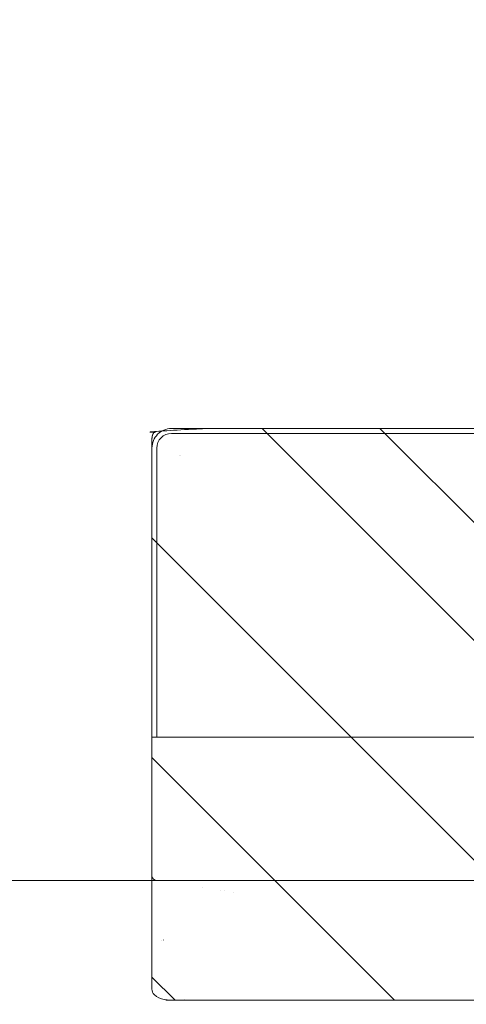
# Model space of a CAD drawing. Header units: inches. Extents: x -462 to -288, y -230 to 11.
# Tile 29 of 58: x -359.29 to -357.48, y -20.66 to -16.67. Entities that reach past the tile are written whole.
import ezdxf

# ---------------------------------------------------------------- set-up
doc = ezdxf.new("R2010")
doc.units = ezdxf.units.IN
doc.header["$LTSCALE"] = 32
doc.header["$MEASUREMENT"] = 0
doc.linetypes.add('Dash Style-1', pattern=[0.083328, 0.041656, -0.041672])
for name, color, linetype, lineweight in [('DashLine', 7, 'Dash Style-1', 13), ('DashLineFill', 7, 'Dash Style-1', 13), ('Drawing', 7, 'Continuous', 18), ('None', 7, 'Continuous', 18), ('SolidLine', 7, 'Continuous', 15)]:
    doc.layers.add(name, color=color, linetype=linetype, lineweight=lineweight)

# ---------------------------------------------------------------- blocks, each defined once
blk = doc.blocks.new('Group-38')
at = {"layer": 'DashLine', "flags": 128}
blk.add_lwpolyline([(0, -2.5591), (57.7559, -2.5591), (57.7559, -30), (0, -30)], close=True, dxfattribs=at)
at = {"layer": 'SolidLine', "flags": 128}
blk.add_lwpolyline([(0, -2.5591), (57.7559, -2.5591), (57.7559, -30), (0, -30)], close=True, dxfattribs=at)
blk = doc.blocks.new('TiMotion_Handset (2D)')
at = {"layer": 'DashLineFill', "linetype": 'Continuous', "lineweight": 13}
h = blk.add_hatch(dxfattribs=at)
h.set_pattern_fill('Steel', color=253, style=0, pattern_type=2)
h.set_pattern_definition([(45, (0, 0), (-1.613, 1.9357), []), (45, (-1.0608, 1.0608), (-0.47235, 0.41676), [])])
h.paths.add_polyline_path([(-0.5651, 2.4409), (-0.5637, 2.4432), (-0.5622, 2.4453), (-0.5606, 2.4473), (-0.5588, 2.4491), (-0.557, 2.4509), (-0.555, 2.4525), (-0.5529, 2.454), (-0.5507, 2.4554), (-0.5484, 2.4566), (-0.546, 2.4577), (-0.5436, 2.4586), (-0.5412, 2.4593), (-0.5387, 2.4599), (-0.5362, 2.4603), (-0.5336, 2.4605), (-0.531, 2.4606), (0.4426, 2.4606), (0.4452, 2.4605), (0.4478, 2.4603), (0.4503, 2.4599), (0.4528, 2.4593), (0.4552, 2.4586), (0.4576, 2.4577), (0.46, 2.4566), (0.4623, 2.4554), (0.4645, 2.454), (0.4666, 2.4525), (0.4686, 2.4509), (0.4704, 2.4491), (0.4722, 2.4473), (0.4738, 2.4453), (0.4753, 2.4432), (0.4767, 2.4409), (0.4779, 2.4386), (0.479, 2.4363), (0.4799, 2.4339), (0.4806, 2.4315), (0.4812, 2.429), (0.4816, 2.4264), (0.4819, 2.4239), (0.482, 2.4213), (0.482, 1.7656), (0.4825, 1.764), (0.483, 1.7623), (0.4834, 1.7606), (0.4838, 1.7589), (0.484, 1.7572), (0.4842, 1.7555), (0.4843, 1.7537), (0.4844, 1.752), (0.4844, -1.752), (0.4843, -1.7546), (0.484, -1.7572), (0.4836, -1.7597), (0.483, -1.7622), (0.4823, -1.7646), (0.4814, -1.767), (0.4803, -1.7693), (0.4791, -1.7717), (0.4777, -1.7739), (0.4762, -1.776), (0.4746, -1.778), (0.4728, -1.7798), (0.471, -1.7816), (0.469, -1.7832), (0.4669, -1.7847), (0.4647, -1.7861), (0.4624, -1.7873), (0.46, -1.7884), (0.4576, -1.7893), (0.4552, -1.79), (0.4527, -1.7906), (0.4502, -1.791), (0.4476, -1.7913), (0.445, -1.7913), (-1.7905, -1.7913), (-1.7931, -1.7913), (-1.7957, -1.791), (-1.7982, -1.7906), (-1.8007, -1.79), (-1.8032, -1.7893), (-1.8055, -1.7884), (-1.8079, -1.7873), (-1.8102, -1.7861), (-1.8124, -1.7847), (-1.8145, -1.7832), (-1.8165, -1.7816), (-1.8184, -1.7798), (-1.8201, -1.778), (-1.8217, -1.776), (-1.8232, -1.7739), (-1.8246, -1.7717), (-1.8258, -1.7693), (-1.8269, -1.767), (-1.8278, -1.7646), (-1.8286, -1.7622), (-1.8291, -1.7597), (-1.8296, -1.7572), (-1.8298, -1.7546), (-1.8299, -1.752), (-1.8299, 1.752), (-1.8298, 1.7546), (-1.8296, 1.7572), (-1.8291, 1.7597), (-1.8286, 1.7622), (-1.8278, 1.7646), (-1.8269, 1.767), (-1.8258, 1.7693), (-1.8246, 1.7717), (-1.8232, 1.7739), (-1.8217, 1.776), (-1.8201, 1.778), (-1.8184, 1.7798), (-1.8165, 1.7816), (-1.8145, 1.7832), (-1.8124, 1.7847), (-1.8102, 1.7861), (-1.8079, 1.7873), (-1.8055, 1.7884), (-1.8032, 1.7893), (-1.8007, 1.79), (-1.7982, 1.7906), (-1.7957, 1.791), (-1.7931, 1.7913), (-1.7905, 1.7913), (-0.5703, 1.7913), (-0.5703, 2.4213), (-0.5703, 2.4239), (-0.57, 2.4264), (-0.5696, 2.429), (-0.569, 2.4315), (-0.5683, 2.4339), (-0.5674, 2.4363), (-0.5663, 2.4386)])
at = {"layer": 'DashLineFill'}
blk.add_open_spline([(-0.5651, 2.4409), (-0.5598, 2.4501), (-0.5415, 2.4606), (-0.0442, 2.4606), (0.4531, 2.4606), (0.4714, 2.4501), (0.482, 2.4318), (0.482, 2.0934), (0.482, 1.7656), (0.4844, 1.7591), (0.4844, 0), (0.4844, -1.7625), (0.4738, -1.7808), (0.4555, -1.7913), (-0.6728, -1.7913), (-1.8011, -1.7913), (-1.8193, -1.7808), (-1.8299, -1.7625), (-1.8299, 0), (-1.8299, 1.7625), (-1.8193, 1.7808), (-1.8011, 1.7913), (-1.1804, 1.7913), (-0.5703, 1.7913), (-0.5703, 2.1063), (-0.5703, 2.4318), (-0.5651, 2.4409)], degree=2, knots=[0, 0, 0, 0.001659, 0.003318, 0.079878, 0.081538, 0.083197, 0.084856, 0.136418, 0.136418, 0.137506, 0.404845, 0.406455, 0.408065, 0.409674, 0.580236, 0.581846, 0.583456, 0.585066, 0.852405, 0.854014, 0.855624, 0.857234, 0.950329, 0.950329, 0.99839, 1, 1, 1], dxfattribs=at)
at = {"layer": 'Drawing', "color": 7, "linetype": 'Continuous'}
for p, q in [((0, -1.7717), (0, 1.7717)), ((0.4844, -1.7189), (0.4844, 1.6339)), ((0.2409, -1.7441), (0.2408, -1.7441)), ((0.2417, -1.7441), (0.2416, -1.7441)), ((-0.0178, -1.7913), (-0.5808, -1.7913)), ((0.4397, -1.7913), (-0.0177, -1.7913))]:
    blk.add_line(p, q, dxfattribs=at)
at = {"layer": 'Drawing'}
for p, q in [((0.0475, -1.4606), (0.0475, -1.4606)), ((0.0421, -1.4961), (0.0421, -1.4961)), ((0.0391, -1.5157), (0.0391, -1.5157)), ((0.0285, -1.5851), (0.0285, -1.5852)), ((0.4801, -1.6607), (0.4801, -1.6611)), ((0.241, -1.752), (0.2409, -1.752)), ((0.2416, -1.752), (0.2415, -1.752))]:
    blk.add_line(p, q, dxfattribs=at)
at = {"layer": 'SolidLine', "color": 253, "linetype": 'Continuous'}
for p, q in [((-0.5808, 1.7913), (-0.5808, -1.7905)), ((-0.5808, -1.7906), (-0.5808, -1.7913))]:
    blk.add_line(p, q, dxfattribs=at)
at = {"layer": 'SolidLine', "color": 253}
for p, q in [((-1.8299, 1.7126), (-1.8299, -1.7126)), ((-1.8102, 1.7126), (-1.8102, -1.7126)), ((-1.7207, -1.6772), (-1.7208, -1.6772)), ((-1.7203, -1.6819), (-1.7203, -1.6819)), ((-0.5808, -1.7717), (-1.7511, -1.7717)), ((-0.5808, -1.7913), (-1.7511, -1.7913))]:
    blk.add_line(p, q, dxfattribs=at)
at = {"layer": 'SolidLine', "flags": 128}
blk.add_lwpolyline([(0.4397, -1.7913, 0.191848), (0.462, -1.7821, 0.14813), (0.4815, -1.742, 0.040526), (0.4842, -1.7189)], format="xyb", dxfattribs=at)
at = {"layer": 'SolidLine', "color": 253}
for centre, radius, start, end in [((-1.7512, -1.7127), 0.0787, 179.951, 270.049), ((-1.7511, -1.7126), 0.0591, 180, 270)]:
    blk.add_arc(centre, radius, start, end, dxfattribs=at)
at = {"layer": 'SolidLine'}
blk.add_arc((-0.0189, -1.7725), 0.0189, 273.077, 2.5505, dxfattribs=at)
blk = doc.blocks.new('Group-67')
at = {"layer": 'None'}
blk.add_blockref('Group-38', (0, 0), dxfattribs=at)
at = {"layer": 'None', "color": 7, "rotation": 270}
blk.add_blockref('TiMotion_Handset (2D)', (49.8543, -30), dxfattribs=at)
blk = doc.blocks.new('SL Credenza Desk Top (2D)')
at = {"layer": 'None'}
blk.add_blockref('Group-67', (0, 0), dxfattribs=at)
at = {"layer": 'Drawing', "color": 0, "flags": 1}
for tag in ['Tag', 'Catalog', 'Option1', 'Option2', 'Option3', 'Option4', 'Option5', 'Option6', 'Option7', 'Option8', 'Option9', 'Option10', 'Option11', 'Option12', 'Custom', 'FinishGroup', 'Discount', 'Item2', 'Item3', 'Item6', 'Item8', 'Item9', 'Item10', 'Item12', 'Item13', 'Item16', 'Item18', 'Item19', 'Item20', 'Item21', 'Item22', 'Item23', 'Item24', 'Item25', 'Item1', 'Item4', 'Item5', 'Item7', 'Item11', 'Item14', 'Item15', 'Item17']:
    blk.add_attdef(tag, (-47.3596, -5.6644), '', height=0.00709, dxfattribs=at)

msp = doc.modelspace()

# ---------------------------------------------------------------- block references
at = {"layer": 'Drawing'}
msp.add_blockref('SL Credenza Desk Top (2D)', (-406.8189, 9.8425), dxfattribs=at)

doc.saveas('drawing.dxf')
